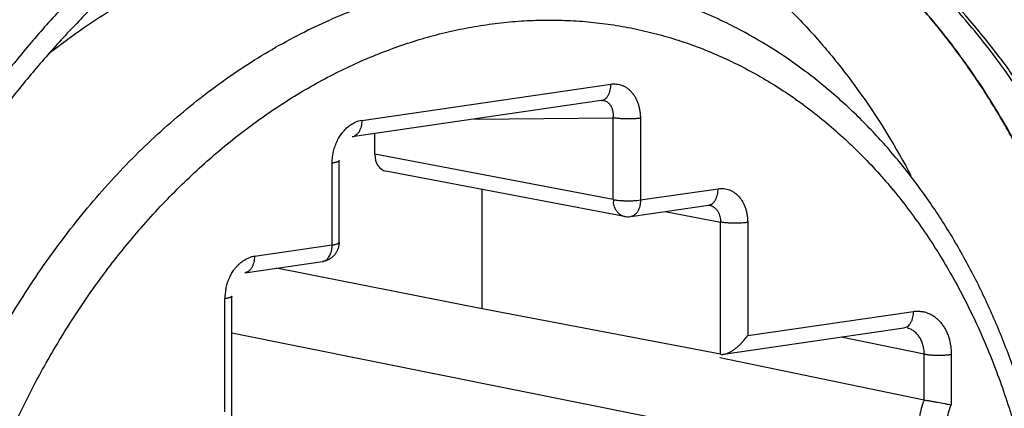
# Model space of a CAD drawing. Header units: millimetres. Extents: x 0 to 420, y -341 to 792.
# Tile 55 of 256: x 196.567 to 198.3, y 20.46 to 21.144. Entities that reach past the tile are written whole.
import ezdxf

# ---------------------------------------------------------------- set-up
doc = ezdxf.new("R2010")
doc.units = ezdxf.units.MM
doc.header["$LTSCALE"] = 23.1
doc.layers.get('0').update_dxf_attribs({"linetype": 'CONTINUOUS'})

msp = doc.modelspace()

# ---------------------------------------------------------------- linework, layer by layer
at = {"color": 7, "linetype": 'Continuous'}
for p, q in [((197.1694, 20.9665), (197.6079, 21.0304)), ((197.5909, 21.0013), (197.1524, 20.9374)), ((197.3676, 20.9687), (197.6122, 20.9711)), ((197.6122, 20.8272), (197.6122, 20.9711)), ((197.6599, 20.9704), (197.6599, 20.8266)), ((197.1925, 20.907), (197.1925, 20.9432)), ((197.6122, 20.8272), (197.1925, 20.907)), ((197.1174, 20.7475), (197.1174, 20.8914)), ((197.1295, 20.752), (197.1295, 20.8959)), ((197.6317, 20.7977), (197.2119, 20.8775)), ((197.3813, 20.6352), (197.3813, 20.8453)), ((197.6599, 20.8266), (197.7967, 20.8465)), ((197.643, 20.7974), (197.7797, 20.8174)), ((197.6225, 20.8022), (197.6199, 20.8047)), ((197.7037, 20.8063), (197.801, 20.7878)), ((197.801, 20.5554), (197.801, 20.7878)), ((197.8488, 20.7871), (197.8488, 20.5882)), ((196.9806, 20.7276), (197.1174, 20.7475)), ((196.9637, 20.6985), (197.1004, 20.7184)), ((197.3813, 20.6352), (197.0192, 20.7066)), ((196.9285, 20.4541), (196.9285, 20.653)), ((196.9407, 20.433), (196.9407, 20.6575)), ((197.801, 20.5554), (197.3813, 20.6352)), ((197.8488, 20.5882), (198.1407, 20.6307)), ((198.0234, 20.3754), (196.9407, 20.5925)), ((197.8064, 20.5554), (198.1238, 20.6016)), ((198.1594, 20.5557), (198.013, 20.5855)), ((198.1594, 20.4753), (198.1594, 20.5557)), ((198.2071, 20.555), (198.2071, 20.4666)), ((197.7998, 20.5494), (197.8991, 20.529)), ((197.7998, 20.5494), (198.1594, 20.4753))]:
    msp.add_line(p, q, dxfattribs=at)
for centre, radius, start, end in [((197.3159, 20.3465), 1.2193, 36.7427, 44.6631), ((197.1789, 20.914), 0.0534, 100.2695, 112.2829), ((197.6545, 20.8275), 0.0422, 180.3052, 186.2071), ((197.6353, 20.8165), 0.0192, 248.7737, 259.2529), ((197.6381, 20.8311), 0.034, 259.2363, 278.2925), ((197.0688, 20.7475), 0.0485, 352.4713, 0.0633), ((196.9876, 20.682), 0.0461, 98.7766, 107.5652), ((197.0203, 20.6526), 0.0918, 168.6736, 179.7495), ((198.3458, 20.4104), 0.1974, 160.8045, 161.9101)]:
    msp.add_arc(centre, radius, start, end, dxfattribs=at)
msp.add_ellipse((197.2185, 20.9108), major_axis=(0.0069, 0.0333), ratio=0.754377, start_param=-4.44454, end_param=-3.129274, dxfattribs=at)
for points, knots in [([(198.8123, 20.1006), (198.8103, 20.1907), (198.8012, 20.303), (198.7795, 20.4356), (198.7668, 20.5004), (198.752, 20.5642), (198.7298, 20.6474), (198.7036, 20.7287), (198.6734, 20.8077), (198.6489, 20.8652), (198.6227, 20.9211), (198.5946, 20.9754), (198.5648, 21.028), (198.5333, 21.0789), (198.5002, 21.1279), (198.4541, 21.1902), (198.3926, 21.2633), (198.3256, 21.33), (198.2694, 21.3787), (198.2261, 21.4127), (198.1817, 21.4444), (198.1362, 21.4736), (198.0896, 21.5004), (198.042, 21.5247), (197.9935, 21.5464), (197.9441, 21.5656), (197.894, 21.5822), (197.8602, 21.5915), (197.8431, 21.5957)], [0, 0, 0, 0, 0.141371, 0.176155, 0.210672, 0.244907, 0.278845, 0.345772, 0.378752, 0.411395, 0.443694, 0.475647, 0.507251, 0.538507, 0.569417, 0.599986, 0.660114, 0.718991, 0.748002, 0.776748, 0.805249, 0.833528, 0.861608, 0.889516, 0.91728, 0.944929, 0.972492, 1, 1, 1, 1]), ([(198.3959, 21.1257), (198.3727, 21.1557), (198.3362, 21.199), (198.284, 21.2529), (198.2437, 21.2908), (198.202, 21.3265), (198.1591, 21.3597), (198.115, 21.3906), (198.0697, 21.419), (198.0234, 21.4448), (197.976, 21.4681), (197.9278, 21.4888), (197.8788, 21.5069), (197.829, 21.5223), (197.7785, 21.535), (197.7274, 21.545), (197.6931, 21.5498), (197.6759, 21.5518)], [0, 0, 0, 0, 0.132241, 0.197299, 0.261679, 0.325419, 0.388565, 0.451164, 0.51327, 0.57494, 0.636236, 0.697224, 0.757968, 0.818541, 0.879018, 0.939479, 1, 1, 1, 1]), ([(197.1414, 21.429), (197.1659, 21.4326), (197.2151, 21.4378), (197.2768, 21.4393), (197.3258, 21.4375), (197.3744, 21.4336), (197.4347, 21.425), (197.4941, 21.4115), (197.5408, 21.3977), (197.587, 21.3819), (197.6439, 21.3585), (197.6988, 21.3304), (197.7416, 21.3052), (197.7838, 21.278), (197.835, 21.2406), (197.8936, 21.1906), (197.9491, 21.1355), (198.0014, 21.0756), (198.0672, 20.9889), (198.1102, 20.9184), (198.1361, 20.8695)], [0, 0, 0, 0, 0.060968, 0.121433, 0.151519, 0.181525, 0.241364, 0.301149, 0.331086, 0.36108, 0.421311, 0.482021, 0.512609, 0.543375, 0.605493, 0.668509, 0.732533, 0.797647, 0.863916, 1, 1, 1, 1]), ([(196.6175, 21.0833), (196.6356, 21.0974), (196.6721, 21.1246), (196.7286, 21.1616), (196.7863, 21.1944), (196.8448, 21.2231), (196.9041, 21.2474), (196.9639, 21.2673), (197.024, 21.2829), (197.0643, 21.2903), (197.0845, 21.2932)], [0, 0, 0, 0, 0.132871, 0.263336, 0.391412, 0.517191, 0.6408, 0.762386, 0.882077, 1, 1, 1, 1]), ([(196.8117, 21.2699), (196.7917, 21.2536), (196.7522, 21.2198), (196.6951, 21.1658), (196.6397, 21.1082), (196.5864, 21.0473), (196.5352, 20.9831), (196.4863, 20.9159), (196.4399, 20.8458), (196.396, 20.773), (196.3548, 20.6978), (196.3164, 20.6203), (196.2809, 20.5407), (196.2484, 20.4592), (196.2191, 20.3762), (196.1929, 20.2918), (196.1699, 20.2061), (196.1438, 20.0908), (196.1244, 19.9741), (196.1119, 19.8568), (196.106, 19.7689), (196.1036, 19.6813), (196.1047, 19.5942), (196.1094, 19.5078), (196.1174, 19.4224), (196.1289, 19.3383), (196.1439, 19.2556), (196.1622, 19.1745), (196.1838, 19.0954), (196.2086, 19.0183), (196.2367, 18.9436), (196.2678, 18.8715), (196.2907, 18.8248), (196.3027, 18.802)], [0, 0, 0, 0, 0.028606, 0.057686, 0.087215, 0.117169, 0.147524, 0.178261, 0.209358, 0.240789, 0.272521, 0.304521, 0.336754, 0.369181, 0.401767, 0.434472, 0.467256, 0.500081, 0.565675, 0.598376, 0.630957, 0.663379, 0.695604, 0.727596, 0.759319, 0.790739, 0.821824, 0.852549, 0.882891, 0.912831, 0.942346, 0.971411, 1, 1, 1, 1]), ([(196.7582, 21.2782), (196.7382, 21.2604), (196.6987, 21.2236), (196.6418, 21.1653), (196.587, 21.1037), (196.5343, 21.039), (196.484, 20.9712), (196.436, 20.9007), (196.3906, 20.8275), (196.3479, 20.7519), (196.3079, 20.6739), (196.2708, 20.5939), (196.2367, 20.5121), (196.2056, 20.4285), (196.1776, 20.3436), (196.1446, 20.2286), (196.1248, 20.1409), (196.1138, 20.082)], [0, 0, 0, 0, 0.058103, 0.116983, 0.176605, 0.236942, 0.297966, 0.359642, 0.421925, 0.48476, 0.548092, 0.611861, 0.676004, 0.740458, 0.805156, 0.87003, 1, 1, 1, 1]), ([(196.3344, 20.0402), (196.3385, 20.0627), (196.3476, 20.1073), (196.3636, 20.1738), (196.3822, 20.2394), (196.4033, 20.3042), (196.4267, 20.3678), (196.4524, 20.4302), (196.4804, 20.4911), (196.5205, 20.57), (196.5649, 20.6458), (196.6135, 20.7179), (196.6517, 20.7696), (196.6916, 20.819), (196.7331, 20.8661), (196.7762, 20.9106), (196.8208, 20.9525), (196.8667, 20.9916), (196.9138, 21.028), (196.962, 21.0614), (197.0112, 21.0918), (197.0612, 21.1191), (197.112, 21.1433), (197.1633, 21.1642), (197.2151, 21.1819), (197.2673, 21.1962), (197.3196, 21.2072), (197.3721, 21.2148), (197.4244, 21.219), (197.4766, 21.2198), (197.5284, 21.2171), (197.5798, 21.2111), (197.6137, 21.2048), (197.6305, 21.2011)], [0, 0, 0, 0, 0.0354, 0.070794, 0.106127, 0.141359, 0.176457, 0.211387, 0.246119, 0.280617, 0.348768, 0.382374, 0.415629, 0.448509, 0.480994, 0.513069, 0.544722, 0.575942, 0.606725, 0.637071, 0.666985, 0.696474, 0.725551, 0.754236, 0.782553, 0.810527, 0.838193, 0.865586, 0.892748, 0.919722, 0.946556, 0.973299, 1, 1, 1, 1]), ([(198.3728, 20.3204), (198.3675, 20.3481), (198.3555, 20.403), (198.333, 20.4837), (198.3061, 20.5617), (198.2749, 20.6367), (198.2397, 20.7085), (198.2005, 20.7767), (198.1644, 20.8305), (198.1338, 20.8714), (198.1022, 20.9106), (198.0605, 20.9569), (198.0157, 20.9995), (197.9784, 21.0311), (197.9403, 21.0608), (197.891, 21.0947), (197.8392, 21.1243), (197.7967, 21.1451), (197.7536, 21.1639), (197.6985, 21.1839), (197.6533, 21.196), (197.6305, 21.2011)], [0, 0, 0, 0, 0.069526, 0.138139, 0.20574, 0.272295, 0.337795, 0.402238, 0.465635, 0.496953, 0.528022, 0.589428, 0.649931, 0.679877, 0.709632, 0.768613, 0.827006, 0.856032, 0.884961, 0.94258, 1, 1, 1, 1]), ([(198.3418, 20.995), (198.3177, 21.0327), (198.2665, 21.1047), (198.208, 21.171), (198.1775, 21.2019)], [0, 0, 0, 0, 0.506787, 1, 1, 1, 1]), ([(197.809, 18.5114), (197.8317, 18.5287), (197.8764, 18.5652), (197.9408, 18.6242), (198.0028, 18.6878), (198.0622, 18.7557), (198.1188, 18.8277), (198.1724, 18.9035), (198.2227, 18.9828), (198.2696, 19.0655), (198.313, 19.1511), (198.3526, 19.2393), (198.3883, 19.3299), (198.42, 19.4226), (198.4476, 19.5169), (198.4709, 19.6125), (198.4899, 19.7092), (198.5046, 19.8065), (198.5147, 19.9041), (198.5195, 19.9855), (198.5211, 20.0504), (198.5211, 20.0989), (198.52, 20.1472), (198.5171, 20.2111), (198.5119, 20.2747), (198.5045, 20.3376), (198.4956, 20.3997), (198.4818, 20.4761), (198.4643, 20.5513), (198.4481, 20.6102), (198.4349, 20.6536), (198.4207, 20.6962), (198.3907, 20.779), (198.3496, 20.8721), (198.2942, 20.9724), (198.2495, 21.043), (198.2012, 21.1094), (198.1666, 21.1512), (198.1487, 21.1712)], [0, 0, 0, 0, 0.028972, 0.058478, 0.08849, 0.118977, 0.149914, 0.181277, 0.213037, 0.245154, 0.277584, 0.310283, 0.343203, 0.376294, 0.409505, 0.442784, 0.476078, 0.509334, 0.5425, 0.575522, 0.591965, 0.608354, 0.624681, 0.640943, 0.673242, 0.68927, 0.705211, 0.736804, 0.767989, 0.783419, 0.798735, 0.813933, 0.829011, 0.888047, 0.916806, 0.945047, 0.972774, 1, 1, 1, 1]), ([(198.1487, 21.1712), (198.1635, 21.1547), (198.1923, 21.1205), (198.2329, 21.0665), (198.2711, 21.0098), (198.307, 20.9504), (198.3403, 20.8884), (198.3711, 20.824), (198.3992, 20.7574), (198.4246, 20.6887), (198.4471, 20.6181), (198.4669, 20.5458), (198.4837, 20.4719), (198.5023, 20.371), (198.5149, 20.2681), (198.5214, 20.164), (198.5227, 20.1115), (198.5229, 20.0852)], [0, 0, 0, 0, 0.056715, 0.114217, 0.172528, 0.231659, 0.291619, 0.352404, 0.414003, 0.476393, 0.539551, 0.603448, 0.668054, 0.733334, 0.8657, 0.932656, 1, 1, 1, 1]), ([(196.4285, 20.0236), (196.4349, 20.0588), (196.4463, 20.1113), (196.4646, 20.1805), (196.48, 20.2318), (196.497, 20.2825), (196.5155, 20.3325), (196.5355, 20.3816), (196.557, 20.4299), (196.58, 20.4771), (196.6043, 20.5233), (196.6301, 20.5684), (196.6659, 20.6266), (196.7045, 20.6825), (196.7456, 20.7357), (196.7774, 20.7739), (196.8103, 20.8106), (196.8552, 20.857), (196.9022, 20.9003), (196.9512, 20.9402), (196.9885, 20.9681), (197.0264, 20.994), (197.0651, 21.018), (197.1042, 21.04), (197.1439, 21.06), (197.184, 21.0779), (197.2245, 21.0936), (197.2652, 21.1073), (197.3062, 21.1188), (197.3473, 21.1281), (197.3885, 21.1352), (197.4297, 21.1401), (197.4708, 21.1428), (197.5118, 21.1432), (197.5525, 21.1415), (197.593, 21.1375), (197.6331, 21.1313), (197.6728, 21.1229), (197.712, 21.1124), (197.7507, 21.0996), (197.7887, 21.0847), (197.826, 21.0677), (197.8625, 21.0486), (197.8983, 21.0275), (197.9449, 20.9965), (198.0009, 20.9526), (198.0528, 20.9029), (198.0919, 20.8597), (198.1299, 20.8137), (198.1651, 20.7645), (198.1974, 20.7127), (198.2203, 20.6721), (198.2418, 20.6301), (198.2618, 20.5868), (198.2804, 20.5422), (198.2973, 20.4964), (198.3127, 20.4495), (198.3312, 20.3854), (198.3424, 20.3364), (198.3488, 20.3034)], [0, 0, 0, 0, 0.036151, 0.054227, 0.072275, 0.090277, 0.108218, 0.126085, 0.143869, 0.161558, 0.179142, 0.19661, 0.213952, 0.248209, 0.265111, 0.281852, 0.298424, 0.314822, 0.347072, 0.362926, 0.378595, 0.394079, 0.409379, 0.4245, 0.439445, 0.454221, 0.468833, 0.48329, 0.497604, 0.511784, 0.525844, 0.539797, 0.553657, 0.567441, 0.581165, 0.594845, 0.6085, 0.622148, 0.635806, 0.649492, 0.663223, 0.677018, 0.690891, 0.704858, 0.718935, 0.747459, 0.776567, 0.791368, 0.806339, 0.836808, 0.852318, 0.868013, 0.883893, 0.899958, 0.916207, 0.932639, 0.949247, 0.966019, 1, 1, 1, 1]), ([(198.2929, 21.0759), (198.3087, 21.0548), (198.3393, 21.0113), (198.3815, 20.9427), (198.4204, 20.8708), (198.4557, 20.7956), (198.4874, 20.7175), (198.5155, 20.6366), (198.5397, 20.5533), (198.56, 20.4678), (198.5764, 20.3803), (198.5888, 20.2913), (198.5971, 20.2009), (198.6014, 20.1094), (198.6016, 20.0172), (198.5978, 19.9245), (198.5898, 19.8317), (198.5778, 19.739), (198.5619, 19.6467), (198.5419, 19.5552), (198.5181, 19.4648), (198.4905, 19.3756), (198.4591, 19.2881), (198.4242, 19.2024), (198.3857, 19.1189), (198.3438, 19.0379), (198.2987, 18.9596), (198.2505, 18.8842), (198.2078, 18.8239), (198.1722, 18.7774), (198.1359, 18.7323), (198.0889, 18.6782), (198.0299, 18.617), (197.9687, 18.5599), (197.9262, 18.5244), (197.9047, 18.5074)], [0, 0, 0, 0, 0.027885, 0.056227, 0.08503, 0.114292, 0.144006, 0.17416, 0.204735, 0.23571, 0.267057, 0.298747, 0.330745, 0.363015, 0.395517, 0.42821, 0.461051, 0.493995, 0.526996, 0.56001, 0.59299, 0.625889, 0.658664, 0.69127, 0.723665, 0.755809, 0.787662, 0.819188, 0.850355, 0.865797, 0.881141, 0.911521, 0.941477, 0.970979, 1, 1, 1, 1]), ([(197.5909, 21.0013), (197.5921, 21.0015), (197.5945, 21.0022), (197.5978, 21.0041), (197.6003, 21.0065), (197.602, 21.0087), (197.6032, 21.0107), (197.6043, 21.0128), (197.6056, 21.0159), (197.6068, 21.02), (197.6077, 21.0252), (197.6079, 21.0287), (197.6079, 21.0304)], [0, 0, 0, 0, 0.096883, 0.201049, 0.313774, 0.373871, 0.436693, 0.502252, 0.570246, 0.711632, 0.856562, 1, 1, 1, 1]), ([(197.6079, 21.0304), (197.6096, 21.0306), (197.613, 21.0308), (197.6181, 21.0305), (197.6231, 21.0297), (197.6279, 21.0282), (197.6326, 21.026), (197.637, 21.0232), (197.6411, 21.0198), (197.6448, 21.0158), (197.6483, 21.0114), (197.6513, 21.0065), (197.6535, 21.0022), (197.655, 20.9985), (197.6563, 20.9946), (197.6577, 20.9896), (197.6589, 20.9833), (197.6596, 20.9769), (197.6599, 20.9726), (197.6599, 20.9704)], [0, 0, 0, 0, 0.05668, 0.11303, 0.169082, 0.225108, 0.281641, 0.339212, 0.398153, 0.458619, 0.520653, 0.584298, 0.649618, 0.682941, 0.716717, 0.785607, 0.856087, 0.927737, 1, 1, 1, 1]), ([(197.6122, 20.9711), (197.6124, 20.9731), (197.6125, 20.9761), (197.6122, 20.98), (197.6115, 20.9837), (197.6105, 20.9872), (197.609, 20.9904), (197.6077, 20.9926), (197.6062, 20.9946), (197.6046, 20.9963), (197.6028, 20.9979), (197.6008, 20.9991), (197.5987, 21.0001), (197.5965, 21.0009), (197.5942, 21.0013), (197.5926, 21.0014), (197.5918, 21.0013)], [0, 0, 0, 0, 0.144464, 0.214995, 0.283983, 0.416378, 0.479823, 0.541441, 0.601346, 0.65975, 0.716957, 0.773352, 0.8294, 0.885616, 0.942386, 1, 1, 1, 1]), ([(197.9809, 18.4177), (198.0026, 18.4342), (198.0455, 18.4686), (198.1074, 18.5239), (198.1673, 18.5832), (198.2249, 18.6463), (198.2801, 18.713), (198.3328, 18.7831), (198.3827, 18.8564), (198.4297, 18.9327), (198.4737, 19.0118), (198.5146, 19.0933), (198.5522, 19.1771), (198.5865, 19.263), (198.6173, 19.3506), (198.6444, 19.4397), (198.668, 19.5301), (198.6878, 19.6215), (198.7039, 19.7135), (198.7201, 19.8366), (198.7287, 19.9602), (198.7294, 20.0833), (198.7261, 20.1748), (198.7189, 20.2654), (198.7078, 20.3547), (198.6928, 20.4426), (198.6741, 20.5287), (198.6516, 20.6129), (198.6254, 20.6948), (198.5957, 20.7742), (198.5517, 20.8757), (198.5131, 20.9487), (198.4849, 20.9953)], [0, 0, 0, 0, 0.028721, 0.057904, 0.087526, 0.117562, 0.147993, 0.178801, 0.209967, 0.241466, 0.273265, 0.30533, 0.337626, 0.370115, 0.402758, 0.435515, 0.468345, 0.501206, 0.534055, 0.566852, 0.632105, 0.664496, 0.696673, 0.7286, 0.760243, 0.791569, 0.822551, 0.853162, 0.88338, 0.913187, 0.942568, 1, 1, 1, 1]), ([(197.6599, 20.9704), (197.6591, 20.9703), (197.6574, 20.9701), (197.6537, 20.9697), (197.6485, 20.9693), (197.642, 20.9691), (197.6353, 20.969), (197.6287, 20.9693), (197.6234, 20.9696), (197.6195, 20.97), (197.6168, 20.9704), (197.6144, 20.9707), (197.6129, 20.971), (197.6122, 20.9711)], [0, 0, 0, 0, 0.051422, 0.108367, 0.235285, 0.373669, 0.516426, 0.65667, 0.788119, 0.848622, 0.904613, 0.955325, 1, 1, 1, 1]), ([(197.1185, 20.9052), (197.1188, 20.9068), (197.1193, 20.9101), (197.1204, 20.9149), (197.1218, 20.9196), (197.1235, 20.9242), (197.1254, 20.9287), (197.1283, 20.9344), (197.1323, 20.9411), (197.1371, 20.9473), (197.1412, 20.9517), (197.1445, 20.9547), (197.1478, 20.9574), (197.1513, 20.9597), (197.1549, 20.9617), (197.1574, 20.9629), (197.1587, 20.9634)], [0, 0, 0, 0, 0.067058, 0.134027, 0.200748, 0.267121, 0.333074, 0.398518, 0.527393, 0.652769, 0.7138, 0.773556, 0.831987, 0.889112, 0.945069, 1, 1, 1, 1]), ([(197.1694, 20.9665), (197.1694, 20.9648), (197.1692, 20.9613), (197.1683, 20.9561), (197.1671, 20.952), (197.1658, 20.9489), (197.1647, 20.9468), (197.1635, 20.9448), (197.1617, 20.9426), (197.1593, 20.9403), (197.156, 20.9383), (197.1536, 20.9376), (197.1524, 20.9374)], [0, 0, 0, 0, 0.143438, 0.288368, 0.429754, 0.497748, 0.563307, 0.626129, 0.686226, 0.798951, 0.903117, 1, 1, 1, 1]), ([(197.1174, 20.8914), (197.1174, 20.8925), (197.1175, 20.8972), (197.118, 20.9018), (197.1185, 20.9052)], [0, 0, 0, 0, 0.248072, 1, 1, 1, 1]), ([(197.1295, 20.8959), (197.1295, 20.8958), (197.1295, 20.8956), (197.1293, 20.8952), (197.129, 20.8949), (197.1286, 20.8946), (197.1281, 20.8943), (197.1275, 20.8939), (197.1268, 20.8936), (197.1257, 20.8932), (197.1242, 20.8927), (197.1221, 20.8922), (197.1198, 20.8918), (197.1182, 20.8915), (197.1174, 20.8914)], [0, 0, 0, 0, 0.024846, 0.052122, 0.084149, 0.122055, 0.166241, 0.216736, 0.27337, 0.335865, 0.477005, 0.637051, 0.81257, 1, 1, 1, 1]), ([(197.7797, 20.8174), (197.7809, 20.8176), (197.7833, 20.8184), (197.7867, 20.8203), (197.7891, 20.8226), (197.7909, 20.8249), (197.7921, 20.8269), (197.7931, 20.829), (197.7944, 20.8321), (197.7956, 20.8362), (197.7965, 20.8413), (197.7967, 20.8448), (197.7967, 20.8465)], [0, 0, 0, 0, 0.099099, 0.204273, 0.317347, 0.377703, 0.440855, 0.506627, 0.574665, 0.715526, 0.858997, 1, 1, 1, 1]), ([(197.7967, 20.8465), (197.7984, 20.8467), (197.8017, 20.847), (197.8068, 20.8468), (197.8118, 20.8459), (197.8167, 20.8444), (197.8213, 20.8422), (197.8257, 20.8395), (197.8298, 20.8361), (197.8323, 20.8336), (197.8335, 20.8322)], [0, 0, 0, 0, 0.124117, 0.24702, 0.369267, 0.491693, 0.615246, 0.74081, 0.868985, 1, 1, 1, 1]), ([(197.8335, 20.8322), (197.836, 20.8294), (197.8393, 20.8247), (197.8427, 20.8178), (197.8449, 20.8121), (197.8466, 20.8062), (197.8478, 20.8), (197.8486, 20.7936), (197.8487, 20.7893), (197.8488, 20.7871)], [0, 0, 0, 0, 0.231459, 0.352265, 0.476302, 0.60344, 0.733458, 0.865883, 1, 1, 1, 1]), ([(197.6122, 20.8272), (197.613, 20.8271), (197.6146, 20.8268), (197.618, 20.8263), (197.6228, 20.8258), (197.6289, 20.8254), (197.6353, 20.8252), (197.6418, 20.8252), (197.6482, 20.8254), (197.6543, 20.8259), (197.6581, 20.8263), (197.6599, 20.8266)], [0, 0, 0, 0, 0.048154, 0.100962, 0.218292, 0.347422, 0.48358, 0.621905, 0.757443, 0.88519, 1, 1, 1, 1]), ([(197.6143, 20.8147), (197.6138, 20.816), (197.6131, 20.8187), (197.6126, 20.8215), (197.6125, 20.8229)], [0, 0, 0, 0, 0.492916, 1, 1, 1, 1]), ([(197.6199, 20.8047), (197.6187, 20.8061), (197.6165, 20.8093), (197.6149, 20.8128), (197.6143, 20.8147)], [0, 0, 0, 0, 0.485876, 1, 1, 1, 1]), ([(197.6599, 20.8266), (197.6599, 20.8247), (197.6598, 20.822), (197.6593, 20.8184), (197.6586, 20.815), (197.6576, 20.8118), (197.6563, 20.8088), (197.6549, 20.8061), (197.6528, 20.8031), (197.6503, 20.8007), (197.6482, 20.7993), (197.6465, 20.7984), (197.6448, 20.7978), (197.6436, 20.7975), (197.643, 20.7974)], [0, 0, 0, 0, 0.151605, 0.22569, 0.298117, 0.436669, 0.502542, 0.566019, 0.685618, 0.796248, 0.848853, 0.90005, 0.95028, 1, 1, 1, 1]), ([(197.7816, 20.8173), (197.7824, 20.8172), (197.7839, 20.8168), (197.7861, 20.8159), (197.7882, 20.8147), (197.7909, 20.8129), (197.7939, 20.8099), (197.7959, 20.8071), (197.7967, 20.8056)], [0, 0, 0, 0, 0.120371, 0.240588, 0.361582, 0.484128, 0.735933, 1, 1, 1, 1]), ([(197.6284, 20.7986), (197.6273, 20.7991), (197.6252, 20.8001), (197.6234, 20.8014), (197.6225, 20.8022)], [0, 0, 0, 0, 0.493664, 1, 1, 1, 1]), ([(197.7967, 20.8056), (197.7982, 20.803), (197.8004, 20.7972), (197.8011, 20.791), (197.801, 20.7878)], [0, 0, 0, 0, 0.477199, 1, 1, 1, 1]), ([(197.8488, 20.7871), (197.8479, 20.787), (197.8462, 20.7868), (197.8425, 20.7864), (197.8374, 20.786), (197.8309, 20.7857), (197.8241, 20.7857), (197.8175, 20.7859), (197.8122, 20.7863), (197.8083, 20.7867), (197.8056, 20.787), (197.8032, 20.7874), (197.8017, 20.7877), (197.801, 20.7878)], [0, 0, 0, 0, 0.051423, 0.108368, 0.235287, 0.373673, 0.516431, 0.656675, 0.788124, 0.848626, 0.904616, 0.955326, 1, 1, 1, 1]), ([(197.1295, 20.752), (197.1295, 20.75), (197.1291, 20.746), (197.1275, 20.7401), (197.1249, 20.7346), (197.1214, 20.7297), (197.117, 20.7254), (197.1119, 20.722), (197.1063, 20.7196), (197.1024, 20.7187), (197.1004, 20.7184)], [0, 0, 0, 0, 0.124728, 0.249842, 0.374874, 0.499826, 0.624781, 0.749893, 0.875198, 1, 1, 1, 1]), ([(197.1174, 20.7475), (197.1183, 20.7476), (197.12, 20.7479), (197.1224, 20.7484), (197.1245, 20.7489), (197.126, 20.7494), (197.127, 20.7498), (197.1277, 20.7501), (197.1282, 20.7504), (197.1287, 20.7507), (197.129, 20.751), (197.1293, 20.7514), (197.1295, 20.7517), (197.1295, 20.7519), (197.1295, 20.752)], [0, 0, 0, 0, 0.203089, 0.386339, 0.547507, 0.684544, 0.743653, 0.796509, 0.843218, 0.883983, 0.919166, 0.949405, 0.975783, 1, 1, 1, 1]), ([(196.9806, 20.7276), (196.9806, 20.7259), (196.9804, 20.7224), (196.9795, 20.7173), (196.9783, 20.7132), (196.9771, 20.7101), (196.976, 20.708), (196.9748, 20.706), (196.9731, 20.7037), (196.9706, 20.7014), (196.9672, 20.6994), (196.9648, 20.6987), (196.9637, 20.6985)], [0, 0, 0, 0, 0.141003, 0.284474, 0.425335, 0.493373, 0.559145, 0.622297, 0.682653, 0.795727, 0.900901, 1, 1, 1, 1]), ([(197.1004, 20.7184), (197.1014, 20.7185), (197.1035, 20.7191), (197.1064, 20.7206), (197.109, 20.7227), (197.1113, 20.7255), (197.1133, 20.7288), (197.1156, 20.7339), (197.1165, 20.7382), (197.1169, 20.7411)], [0, 0, 0, 0, 0.103398, 0.209767, 0.321674, 0.440918, 0.568536, 0.704701, 1, 1, 1, 1]), ([(196.9438, 20.7026), (196.9448, 20.704), (196.9468, 20.7068), (196.9502, 20.7106), (196.9537, 20.7141), (196.9575, 20.7173), (196.9614, 20.7201), (196.9654, 20.7225), (196.9695, 20.7245), (196.9723, 20.7255), (196.9737, 20.726)], [0, 0, 0, 0, 0.134233, 0.266266, 0.395693, 0.522225, 0.645812, 0.766529, 0.884517, 1, 1, 1, 1]), ([(196.9303, 20.6707), (196.9309, 20.6736), (196.9324, 20.6793), (196.9354, 20.6876), (196.9392, 20.6954), (196.9422, 20.7003), (196.9438, 20.7026)], [0, 0, 0, 0, 0.254423, 0.50705, 0.756213, 1, 1, 1, 1]), ([(196.9407, 20.6575), (196.9407, 20.6574), (196.9406, 20.6572), (196.9405, 20.6569), (196.9402, 20.6565), (196.9398, 20.6562), (196.9393, 20.6559), (196.9387, 20.6556), (196.938, 20.6553), (196.9369, 20.6549), (196.9353, 20.6544), (196.9333, 20.6539), (196.931, 20.6534), (196.9294, 20.6531), (196.9285, 20.653)], [0, 0, 0, 0, 0.024846, 0.052122, 0.084149, 0.122055, 0.166242, 0.216737, 0.273371, 0.335866, 0.477006, 0.637051, 0.81257, 1, 1, 1, 1]), ([(198.1237, 20.6017), (198.1249, 20.6019), (198.1273, 20.6026), (198.1307, 20.6045), (198.1332, 20.6069), (198.1349, 20.6092), (198.1361, 20.6111), (198.1372, 20.6133), (198.1384, 20.6163), (198.1396, 20.6205), (198.1405, 20.6256), (198.1407, 20.629), (198.1407, 20.6307)], [0, 0, 0, 0, 0.099099, 0.204272, 0.317346, 0.377702, 0.440854, 0.506626, 0.574665, 0.715526, 0.858997, 1, 1, 1, 1]), ([(198.1407, 20.6307), (198.1429, 20.631), (198.1472, 20.6312), (198.1536, 20.6309), (198.16, 20.6298), (198.1661, 20.6279), (198.172, 20.6252), (198.1776, 20.6216), (198.1828, 20.6173), (198.1876, 20.6123), (198.192, 20.6068), (198.1959, 20.6006), (198.1993, 20.594), (198.2021, 20.5868), (198.2043, 20.5793), (198.2058, 20.5714), (198.2068, 20.5633), (198.2071, 20.5578), (198.2071, 20.555)], [0, 0, 0, 0, 0.05675, 0.113146, 0.169273, 0.225406, 0.282028, 0.339637, 0.398561, 0.458967, 0.520918, 0.584467, 0.64969, 0.716683, 0.785513, 0.855966, 0.927634, 1, 1, 1, 1]), ([(198.1594, 20.5557), (198.1594, 20.5586), (198.1591, 20.5628), (198.1581, 20.5683), (198.1568, 20.5734), (198.1546, 20.5795), (198.1509, 20.586), (198.1465, 20.5916), (198.1422, 20.5954), (198.1384, 20.5979), (198.1355, 20.5994), (198.1325, 20.6006), (198.1304, 20.6012), (198.1293, 20.6014)], [0, 0, 0, 0, 0.144922, 0.214875, 0.283219, 0.415182, 0.541251, 0.66182, 0.777536, 0.83397, 0.889675, 0.944912, 1, 1, 1, 1]), ([(197.8172, 20.5591), (197.8188, 20.5599), (197.8219, 20.5617), (197.8264, 20.5648), (197.8306, 20.5682), (197.8347, 20.5719), (197.8386, 20.5757), (197.8434, 20.5811), (197.8467, 20.5853), (197.8488, 20.5882)], [0, 0, 0, 0, 0.122784, 0.248417, 0.375258, 0.502537, 0.629372, 0.754984, 1, 1, 1, 1]), ([(197.801, 20.5554), (197.8019, 20.5552), (197.8037, 20.5551), (197.8055, 20.5552), (197.8064, 20.5554)], [0, 0, 0, 0, 0.475932, 1, 1, 1, 1]), ([(197.8064, 20.5554), (197.8073, 20.5555), (197.8091, 20.5559), (197.8118, 20.5567), (197.8145, 20.5578), (197.8163, 20.5586), (197.8172, 20.5591)], [0, 0, 0, 0, 0.233194, 0.479103, 0.735151, 1, 1, 1, 1]), ([(198.1594, 20.5557), (198.1601, 20.5556), (198.1616, 20.5553), (198.164, 20.5549), (198.1666, 20.5546), (198.1706, 20.5542), (198.1759, 20.5538), (198.1825, 20.5536), (198.1892, 20.5537), (198.1957, 20.5539), (198.2009, 20.5543), (198.2046, 20.5547), (198.2063, 20.5549), (198.2071, 20.555)], [0, 0, 0, 0, 0.044674, 0.095386, 0.151377, 0.21188, 0.343331, 0.483576, 0.626335, 0.764719, 0.891637, 0.94858, 1, 1, 1, 1]), ([(198.1483, 20.4101), (198.1483, 20.4153), (198.1488, 20.4257), (198.1506, 20.4412), (198.1537, 20.4566), (198.1566, 20.4667), (198.1582, 20.4717)], [0, 0, 0, 0, 0.248405, 0.498665, 0.749597, 1, 1, 1, 1]), ([(198.1594, 20.4753), (198.161, 20.4749), (198.1645, 20.4743), (198.1701, 20.4732), (198.1763, 20.4721), (198.1849, 20.4705), (198.1934, 20.469), (198.2015, 20.4676), (198.2053, 20.4669), (198.2071, 20.4666)], [0, 0, 0, 0, 0.101838, 0.220781, 0.351502, 0.488675, 0.761649, 0.88756, 1, 1, 1, 1]), ([(198.2071, 20.3555), (198.2053, 20.3595), (198.2021, 20.368), (198.1992, 20.3789), (198.1976, 20.3881), (198.1964, 20.3975), (198.1958, 20.4095), (198.1964, 20.4216), (198.1976, 20.4313), (198.1992, 20.441), (198.2021, 20.4528), (198.2053, 20.4621), (198.2071, 20.4666)], [0, 0, 0, 0, 0.11642, 0.236823, 0.298283, 0.360423, 0.486389, 0.614157, 0.678537, 0.7431, 0.872125, 1, 1, 1, 1])]:
    msp.add_open_spline(points, degree=3, knots=knots, dxfattribs=at)

doc.saveas('drawing.dxf')
